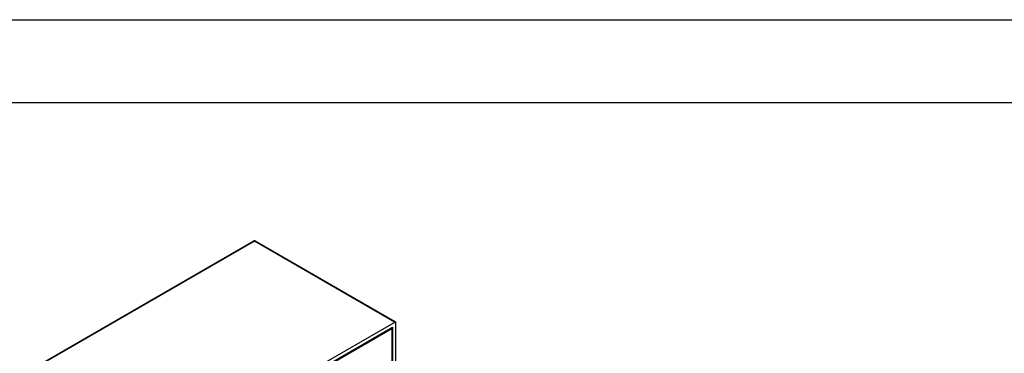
# Model space of a CAD drawing. Extents: x 0 to 1685, y -10 to 1188.
# Tile 17 of 26: x 1012 to 1227, y 1115 to 1188. Entities that reach past the tile are written whole.
import ezdxf

# ---------------------------------------------------------------- set-up
doc = ezdxf.new("R2010")
doc.units = 0
doc.header["$LTSCALE"] = 25.4
doc.layers.get('0').update_dxf_attribs({"linetype": 'CONTINUOUS'})

# ---------------------------------------------------------------- blocks, each defined once
blk = doc.blocks.new('ata-Border-A1-002')
at = {"color": 253, "ltscale": 0.5}
blk.add_line((0, 594), (841, 594), dxfattribs=at)
blk.add_line((7, 585), (834, 585))

msp = doc.modelspace()

# ---------------------------------------------------------------- linework, layer by layer
for p, q in [((1013.7393832, 1111.2827494), (1063.2368579, 1139.8601297)), ((1013.8643832, 1111.2703672), (1063.3618579, 1139.8477475)), ((1063.3618579, 1139.8477475), (1093.9442262, 1122.1910089)), ((1063.4868579, 1139.8601297), (1094.0692262, 1122.2033911)), ((1093.9442262, 1122.1910089), (1044.4467515, 1093.6136286)), ((1044.9770816, 1093.1033182), (1093.4138961, 1121.0683261)), ((1045.1538583, 1093.0012562), (1093.2371194, 1120.7621399)), ((1093.2371194, 1120.7621399), (1093.148731, 1120.915233)), ((1093.2371194, 1120.9662641), (1093.2371194, 1120.7621399)), ((1093.2371194, 1120.7621399), (1093.2371194, 1102.0154322)), ((1093.4138961, 1121.0683261), (1093.4138961, 1101.9133701)), ((1094.1210029, 1101.5051218), (1094.1210029, 1122.0889469))]:
    msp.add_line(p, q)
msp.add_arc((1063.3618579, 1139.6436233), 0.25, 60, 120)
for centre, major_axis, start_param, end_param in [((1063.3618579, 1139.6436233), (-0.125, 0.2165064), 5.4977871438, 6.2831853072), ((1063.3618579, 1139.6436233), (0.125, 0.2165064), 0, 0.7853981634), ((1093.9442262, 1121.9868848), (0.125, 0.2165064), 5.4977871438, 7.0685834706)]:
    msp.add_ellipse(centre, major_axis=major_axis, ratio=0.5773502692, start_param=start_param, end_param=end_param)

# ---------------------------------------------------------------- block references
at = {"xscale": 2, "yscale": 2, "zscale": 2}
msp.add_blockref('ata-Border-A1-002', (0, 0), dxfattribs=at)

doc.saveas('drawing.dxf')
